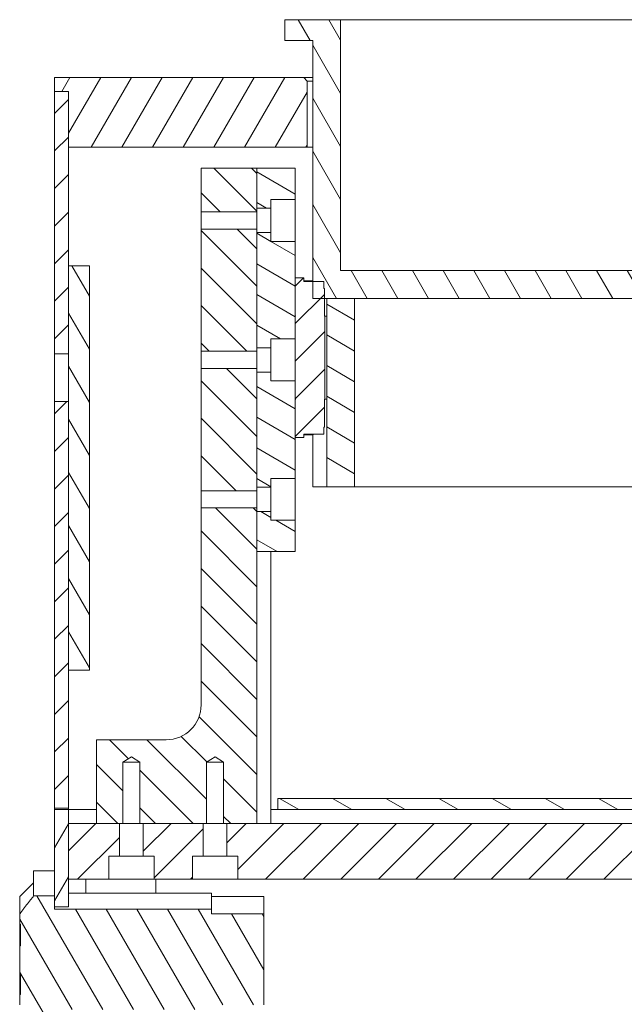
# Model space of a CAD drawing. Header units: millimetres. Extents: x 41 to 1655, y -379 to 1151.
# Tile 32 of 56: x 693 to 780, y 204 to 345. Entities that reach past the tile are written whole.
import ezdxf

# ---------------------------------------------------------------- set-up
doc = ezdxf.new("R2010")
doc.units = ezdxf.units.MM
doc.header["$LTSCALE"] = 4
doc.layers.add('가시적 모서리(ISO)', color=7, linetype='Continuous', lineweight=18)
doc.layers.add('해치', color=7, linetype='Continuous', lineweight=9, true_color=0xff8040)
pattern_1 = [(45, (0, 0), (-2.694077, 2.694077), [])]
pattern_2 = [(59.99998, (0, 0), (-3.299556, 1.905001), [])]
pattern_3 = [(120.00018, (0, 0), (-3.299551, -1.90501), [])]
pattern_4 = [(150.00025, (0, 0), (-1.904986, -3.299565), [])]

msp = doc.modelspace()

# ---------------------------------------------------------------- hatches: boundary and pattern name
at = {"layer": '해치'}
h = msp.add_hatch(dxfattribs=at)
h.set_pattern_fill('ANSI31', color=256, scale=30.48, angle=75.00018, style=0)
h.set_pattern_definition(pattern_3)
h.paths.add_polyline_path([(739.359, 309.412), (739.359, 345.412), (731.359, 345.412), (731.359, 342.412), (735.359, 342.412), (735.359, 307.862), (735.359, 305.412), (737.059, 305.412), (737.359, 305.412), (741.359, 305.412), (909.359, 305.412), (913.359, 305.412), (915.359, 305.412), (915.359, 342.412), (919.359, 342.412), (919.359, 345.412), (911.359, 345.412), (911.359, 309.412)])
h = msp.add_hatch(dxfattribs=at)
h.set_pattern_fill('ANSI31', color=256, scale=30.48, angle=14.99998, style=0)
h.set_pattern_definition(pattern_2)
h.paths.add_polyline_path([(952.359, 335.111), (952.359, 337.111), (916.659, 337.111), (916.159, 336.611), (916.159, 327.111), (950.359, 327.111), (950.359, 335.111)])
h.paths.add_polyline_path([(734.059, 337.111), (698.359, 337.111), (698.359, 335.111), (700.359, 335.111), (700.359, 327.111), (734.559, 327.111), (734.559, 336.611)])
h = msp.add_hatch(dxfattribs=at)
h.set_pattern_fill('ANSI31', color=256, scale=30.48, style=0)
h.set_pattern_definition(pattern_1)
h.paths.add_polyline_path([(698.359, 297.501), (700.359, 297.501), (700.359, 310.111), (700.359, 327.111), (700.359, 335.111), (698.359, 335.111)])
h.paths.add_polyline_path([(698.359, 232.311), (700.359, 232.311), (700.359, 252.111), (700.359, 290.62), (698.359, 290.62)])
h = msp.add_hatch(dxfattribs=at)
h.set_pattern_fill('ANSI31', color=256, scale=30.48, angle=90.00021, style=0)
h.set_pattern_definition([(135.0002, (0, 0), (-2.694067, -2.694087), [])])
h.paths.add_polyline_path([(719.359, 317.84), (727.359, 317.84), (727.359, 318.361), (727.359, 324.111), (719.359, 324.111)])
h.paths.add_polyline_path([(727.359, 315.381), (719.359, 315.381), (719.359, 297.84), (727.359, 297.84), (727.359, 298.361), (727.359, 314.861)])
h.paths.add_polyline_path([(719.359, 277.84), (727.359, 277.84), (727.359, 278.361), (727.359, 294.861), (727.359, 295.381), (719.359, 295.381)])
edge = h.paths.add_edge_path()
edge.add_ellipse((714.359, 247.111), major_axis=(0, -5), ratio=1, start_angle=0, end_angle=90)
edge.add_line((719.359, 247.111), (719.359, 275.381))
edge.add_line((719.359, 275.381), (727.359, 275.381))
edge.add_line((727.359, 275.381), (727.359, 274.861))
edge.add_line((727.359, 274.861), (727.359, 269.111))
edge.add_line((727.359, 269.111), (727.359, 230.111))
edge.add_line((727.359, 230.111), (723.059, 230.111))
edge.add_line((723.059, 230.111), (722.589, 230.111))
edge.add_line((722.589, 230.111), (722.589, 238.911))
edge.add_line((722.589, 238.911), (721.359, 239.649))
edge.add_line((721.359, 239.649), (720.13, 238.911))
edge.add_line((720.13, 238.911), (720.13, 230.111))
edge.add_line((720.13, 230.111), (719.659, 230.111))
edge.add_line((719.659, 230.111), (711.059, 230.111))
edge.add_line((711.059, 230.111), (710.589, 230.111))
edge.add_line((710.589, 230.111), (710.589, 238.911))
edge.add_line((710.589, 238.911), (709.359, 239.649))
edge.add_line((709.359, 239.649), (708.13, 238.911))
edge.add_line((708.13, 238.911), (708.13, 230.111))
edge.add_line((708.13, 230.111), (707.659, 230.111))
edge.add_line((707.659, 230.111), (704.359, 230.111))
edge.add_line((704.359, 230.111), (704.359, 242.111))
edge.add_line((704.359, 242.111), (714.359, 242.111))
h = msp.add_hatch(dxfattribs=at)
h.set_pattern_fill('ANSI31', color=256, scale=30.48, angle=105.00025, style=0)
h.set_pattern_definition(pattern_4)
h.paths.add_polyline_path([(729.359, 318.361), (729.359, 319.611), (732.859, 319.611), (732.859, 324.111), (727.359, 324.111), (727.359, 318.361)])
h.paths.add_polyline_path([(729.359, 298.361), (729.359, 299.611), (732.859, 299.611), (732.859, 302.862), (732.859, 302.912), (732.859, 308.362), (732.859, 313.611), (729.359, 313.611), (729.359, 314.861), (727.359, 314.861), (727.359, 298.361)])
h.paths.add_polyline_path([(729.359, 278.361), (729.359, 279.611), (732.859, 279.611), (732.859, 285.462), (732.859, 290.912), (732.859, 290.962), (732.859, 293.611), (729.359, 293.611), (729.359, 294.861), (727.359, 294.861), (727.359, 278.361)])
h.paths.add_polyline_path([(727.359, 269.111), (732.859, 269.111), (732.859, 273.611), (729.359, 273.611), (729.359, 274.861), (727.359, 274.861)])
h = msp.add_hatch(dxfattribs=at)
h.set_pattern_fill('ANSI31', color=256, scale=30.48, angle=75.00018, style=0)
h.set_pattern_definition(pattern_3)
h.paths.add_polyline_path([(700.359, 310.111), (700.359, 297.501), (700.359, 290.62), (700.359, 252.111), (703.359, 252.111), (703.359, 310.111)])
h = msp.add_hatch(dxfattribs=at)
h.set_pattern_fill('ANSI31', color=256, scale=30.48, style=0)
h.set_pattern_definition(pattern_1)
h.paths.add_polyline_path([(734.089, 285.962), (736.959, 285.962), (736.959, 286.962), (737.059, 286.962), (737.059, 290.962), (737.109, 290.962), (737.109, 302.862), (737.059, 302.862), (737.059, 305.412), (737.059, 306.862), (736.959, 306.862), (736.959, 307.862), (735.359, 307.862), (734.089, 307.862), (734.089, 308.362), (732.859, 308.362), (732.859, 302.912), (732.909, 302.912), (732.909, 302.862), (732.859, 302.862), (732.859, 299.611), (732.859, 293.611), (732.859, 290.962), (732.909, 290.962), (732.909, 290.912), (732.859, 290.912), (732.859, 285.462), (734.089, 285.462)])
h = msp.add_hatch(dxfattribs=at)
h.set_pattern_fill('ANSI31', color=256, scale=30.48, angle=105.00025, style=0)
h.set_pattern_definition(pattern_4)
h.paths.add_polyline_path([(913.359, 278.412), (913.359, 305.412), (909.359, 305.412), (909.359, 278.412)])
h.paths.add_polyline_path([(737.359, 305.412), (737.359, 278.412), (741.359, 278.412), (741.359, 305.412)])
h = msp.add_hatch(dxfattribs=at)
h.set_pattern_fill('ANSI31', color=256, scale=30.48, angle=105.00025, style=0)
h.set_pattern_definition(pattern_4)
h.paths.add_polyline_path([(920.359, 233.711), (730.359, 233.711), (730.359, 232.111), (920.359, 232.111)])
h = msp.add_hatch(dxfattribs=at)
h.set_pattern_fill('ANSI31', color=256, scale=30.48, angle=14.99998, style=0)
h.set_pattern_definition(pattern_2)
h.paths.add_polyline_path([(698.369, 190.498), (698.359, 190.498), (698.359, 136.111), (700.359, 136.111), (700.359, 146.111), (700.359, 203.086), (698.359, 203.086), (698.359, 201.489), (698.359, 190.64), (698.369, 190.64)])
h.paths.add_polyline_path([(698.359, 232.111), (698.359, 219.733), (698.359, 218.136), (700.359, 218.136), (700.359, 222.111), (700.359, 230.111), (700.359, 232.111)])
h = msp.add_hatch(dxfattribs=at)
h.set_pattern_fill('ANSI31', color=256, scale=30.48, style=0)
h.set_pattern_definition(pattern_1)
h.paths.add_polyline_path([(706.109, 225.411), (707.659, 225.411), (707.659, 230.111), (704.359, 230.111), (700.359, 230.111), (700.359, 222.111), (706.109, 222.111)])
h.paths.add_polyline_path([(718.109, 225.411), (719.659, 225.411), (719.659, 230.111), (711.059, 230.111), (711.059, 225.411), (712.609, 225.411), (712.609, 222.111), (718.109, 222.111)])
h.paths.add_polyline_path([(723.059, 225.411), (724.609, 225.411), (724.609, 222.111), (926.109, 222.111), (926.109, 225.411), (927.659, 225.411), (927.659, 230.111), (923.359, 230.111), (727.359, 230.111), (723.059, 230.111)])
h.paths.add_polyline_path([(938.109, 225.411), (939.659, 225.411), (939.659, 230.111), (931.059, 230.111), (931.059, 225.411), (932.609, 225.411), (932.609, 222.111), (938.109, 222.111)])
h.paths.add_polyline_path([(943.059, 225.411), (944.609, 225.411), (944.609, 222.111), (950.359, 222.111), (950.359, 230.111), (946.359, 230.111), (943.059, 230.111)])
h = msp.add_hatch(dxfattribs=at)
h.set_pattern_fill('ANSI31', color=256, scale=30.48, angle=75.00018, style=0)
h.set_pattern_definition(pattern_3)
edge = h.paths.add_edge_path()
edge.add_line((720.859, 217.809), (698.359, 217.809))
edge.add_line((698.359, 217.809), (698.359, 218.136))
edge.add_line((698.359, 218.136), (698.359, 219.733))
edge.add_line((698.359, 219.733), (695.359, 219.733))
edge.add_line((695.359, 219.733), (695.359, 219.697))
edge.add_spline(control_points=[(695.359, 219.697), (694.195, 218.288), (693.359, 217.135)], knot_values=[0, 0, 0, 0.325096, 0.325096, 0.325096], weights=[1, 1.0083101, 1], degree=2, periodic=0)
edge.add_line((693.359, 217.135), (693.359, 215.666))
edge.add_line((693.359, 215.666), (693.459, 215.666))
edge.add_line((693.459, 215.666), (693.459, 212.563))
edge.add_line((693.459, 212.563), (693.359, 212.563))
edge.add_line((693.359, 212.563), (693.359, 208.659))
edge.add_line((693.359, 208.659), (693.459, 208.659))
edge.add_line((693.459, 208.659), (693.459, 205.555))
edge.add_line((693.459, 205.555), (693.359, 205.555))
edge.add_line((693.359, 205.555), (693.359, 204.087))
edge.add_spline(control_points=[(693.359, 204.087), (694.195, 202.934), (695.359, 201.524)], knot_values=[0, 0, 0, 0.325096, 0.325096, 0.325096], weights=[1, 1.0083101, 1], degree=2, periodic=0)
edge.add_line((695.359, 201.524), (695.359, 201.489))
edge.add_line((695.359, 201.489), (698.359, 201.489))
edge.add_line((698.359, 201.489), (698.359, 203.086))
edge.add_line((698.359, 203.086), (698.359, 203.413))
edge.add_line((698.359, 203.413), (720.859, 203.413))
edge.add_line((720.859, 203.413), (720.859, 204.087))
edge.add_line((720.859, 204.087), (728.359, 204.087))
edge.add_line((728.359, 204.087), (728.359, 217.135))
edge.add_line((728.359, 217.135), (720.859, 217.135))
edge.add_line((720.859, 217.135), (720.859, 217.809))

# ---------------------------------------------------------------- linework, layer by layer
at = {"layer": '가시적 모서리(ISO)'}
for p, q in [((739.359, 345.412), (731.359, 345.412)), ((731.359, 345.412), (731.359, 342.412)), ((739.359, 309.412), (739.359, 345.412)), ((751.359, 345.412), (739.359, 345.412)), ((751.359, 345.412), (899.359, 345.412)), ((731.359, 342.412), (735.359, 342.412)), ((735.359, 342.412), (735.359, 305.412)), ((734.059, 337.111), (698.359, 337.111)), ((698.359, 337.111), (698.359, 335.111)), ((734.559, 336.611), (734.059, 337.111)), ((735.359, 337.111), (734.059, 337.111)), ((734.559, 327.111), (734.559, 336.611)), ((734.559, 336.611), (735.359, 336.611)), ((698.359, 335.111), (700.359, 335.111)), ((700.359, 335.111), (698.359, 335.111)), ((698.359, 335.111), (698.359, 297.501)), ((700.359, 335.111), (700.359, 327.111)), ((700.359, 297.501), (700.359, 335.111)), ((700.359, 327.111), (734.559, 327.111)), ((735.359, 327.111), (734.559, 327.111)), ((727.359, 324.111), (719.359, 324.111)), ((719.359, 324.111), (719.359, 317.84)), ((732.859, 324.111), (727.359, 324.111)), ((727.359, 324.111), (727.359, 318.361)), ((727.359, 317.84), (727.359, 324.111)), ((732.859, 319.611), (732.859, 324.111)), ((729.359, 318.361), (729.359, 319.611)), ((729.359, 319.611), (732.859, 319.611)), ((732.859, 319.611), (732.859, 313.611)), ((719.359, 317.84), (727.359, 317.84)), ((719.359, 315.381), (719.359, 317.84)), ((727.359, 318.361), (729.359, 318.361)), ((727.359, 317.84), (727.359, 315.381)), ((729.359, 314.861), (729.359, 318.361)), ((727.359, 315.381), (719.359, 315.381)), ((719.359, 315.381), (719.359, 297.84)), ((727.359, 297.84), (727.359, 315.381)), ((729.359, 314.861), (727.359, 314.861)), ((727.359, 314.861), (727.359, 298.361)), ((729.359, 313.611), (729.359, 314.861)), ((732.859, 313.611), (729.359, 313.611)), ((732.859, 299.611), (732.859, 313.611)), ((700.359, 310.111), (700.359, 252.111)), ((703.359, 310.111), (700.359, 310.111)), ((703.359, 252.111), (703.359, 310.111)), ((911.359, 309.412), (739.359, 309.412)), ((734.089, 308.362), (732.859, 308.362)), ((732.859, 308.362), (732.859, 302.912)), ((734.089, 307.862), (734.089, 308.362)), ((735.359, 307.962), (734.089, 307.962)), ((736.959, 307.862), (734.089, 307.862)), ((736.959, 306.862), (736.959, 307.862)), ((737.059, 306.862), (736.959, 306.862)), ((737.059, 302.862), (737.059, 306.862)), ((735.359, 305.412), (915.359, 305.412)), ((737.359, 305.412), (737.359, 278.412)), ((741.359, 305.412), (737.359, 305.412)), ((741.359, 278.412), (741.359, 305.412)), ((732.859, 302.912), (732.909, 302.912)), ((732.909, 302.862), (732.859, 302.862)), ((732.859, 302.862), (732.859, 290.962)), ((732.909, 302.912), (732.909, 302.862)), ((737.109, 302.862), (737.059, 302.862)), ((737.109, 290.962), (737.109, 302.862)), ((737.109, 302.862), (737.359, 302.862)), ((729.359, 298.361), (729.359, 299.611)), ((729.359, 299.611), (732.859, 299.611)), ((727.359, 298.361), (729.359, 298.361)), ((729.359, 294.861), (729.359, 298.361)), ((698.359, 290.62), (698.359, 297.504)), ((698.359, 297.501), (700.359, 297.501)), ((719.359, 297.84), (727.359, 297.84)), ((719.359, 295.381), (719.359, 297.84)), ((727.359, 297.84), (727.359, 295.381)), ((727.359, 295.381), (719.359, 295.381)), ((719.359, 295.381), (719.359, 277.84)), ((727.359, 277.84), (727.359, 295.381)), ((729.359, 294.861), (727.359, 294.861)), ((727.359, 294.861), (727.359, 278.361)), ((729.359, 293.611), (729.359, 294.861)), ((732.859, 293.611), (729.359, 293.611)), ((732.859, 279.611), (732.859, 293.611)), ((700.359, 290.62), (698.359, 290.62)), ((698.359, 290.62), (698.359, 232.311)), ((700.359, 232.311), (700.359, 290.62)), ((732.859, 290.962), (732.909, 290.962)), ((732.909, 290.912), (732.859, 290.912)), ((732.859, 290.912), (732.859, 285.462)), ((732.909, 290.962), (732.909, 290.912)), ((737.059, 286.962), (737.059, 290.962)), ((737.059, 290.962), (737.109, 290.962)), ((737.359, 290.962), (737.109, 290.962)), ((736.959, 285.962), (736.959, 286.962)), ((736.959, 286.962), (737.059, 286.962)), ((732.859, 285.462), (734.089, 285.462)), ((734.089, 285.962), (736.959, 285.962)), ((734.089, 285.462), (734.089, 285.962)), ((735.409, 285.862), (734.089, 285.862)), ((735.359, 278.412), (735.359, 285.862)), ((735.409, 285.862), (735.409, 285.962)), ((727.359, 278.361), (729.359, 278.361)), ((729.359, 278.361), (729.359, 279.611)), ((729.359, 279.611), (732.859, 279.611)), ((729.359, 274.861), (729.359, 278.361)), ((732.859, 279.611), (732.859, 273.611)), ((737.359, 278.412), (735.359, 278.412)), ((737.359, 278.412), (741.359, 278.412)), ((741.359, 278.412), (753.359, 278.412)), ((897.359, 278.412), (753.359, 278.412)), ((719.359, 277.84), (727.359, 277.84)), ((719.359, 275.381), (719.359, 277.84)), ((727.359, 277.84), (727.359, 275.381)), ((727.359, 275.381), (719.359, 275.381)), ((719.359, 275.381), (719.359, 247.111)), ((727.359, 230.111), (727.359, 275.381)), ((729.359, 274.861), (727.359, 274.861)), ((727.359, 274.861), (727.359, 269.111)), ((729.359, 273.611), (729.359, 274.861)), ((732.859, 273.611), (729.359, 273.611)), ((732.859, 269.111), (732.859, 273.611)), ((727.359, 269.111), (732.859, 269.111)), ((729.359, 269.111), (729.359, 230.111)), ((700.359, 252.111), (703.359, 252.111)), ((714.359, 242.111), (704.359, 242.111)), ((704.359, 242.111), (704.359, 230.111)), ((708.13, 238.911), (709.359, 239.649)), ((708.13, 230.111), (708.13, 238.911)), ((708.13, 238.911), (710.589, 238.911)), ((709.359, 239.649), (710.589, 238.911)), ((710.589, 238.911), (710.589, 230.111)), ((720.13, 238.911), (721.359, 239.649)), ((720.13, 230.111), (720.13, 238.911)), ((720.13, 238.911), (722.589, 238.911)), ((721.359, 239.649), (722.589, 238.911)), ((722.589, 238.911), (722.589, 230.111)), ((920.359, 233.711), (730.359, 233.711)), ((730.359, 233.711), (730.359, 232.111)), ((698.359, 232.311), (700.359, 232.311)), ((698.359, 232.311), (698.359, 232.111)), ((698.359, 232.111), (698.359, 218.136)), ((700.359, 232.111), (698.359, 232.111)), ((700.359, 232.111), (700.359, 232.311)), ((700.359, 232.111), (704.359, 232.111)), ((700.359, 218.136), (700.359, 232.111)), ((729.359, 232.111), (730.359, 232.111)), ((730.359, 232.111), (920.359, 232.111)), ((707.659, 230.111), (700.359, 230.111)), ((700.359, 230.111), (700.359, 222.111)), ((704.359, 230.111), (708.13, 230.111)), ((707.659, 225.411), (707.659, 230.111)), ((710.589, 230.111), (708.13, 230.111)), ((710.589, 230.111), (720.13, 230.111)), ((719.659, 230.111), (711.059, 230.111)), ((711.059, 230.111), (711.059, 225.411)), ((719.659, 225.411), (719.659, 230.111)), ((722.589, 230.111), (720.13, 230.111)), ((722.589, 230.111), (727.359, 230.111)), ((927.659, 230.111), (723.059, 230.111)), ((723.059, 230.111), (723.059, 225.411)), ((706.109, 225.411), (707.659, 225.411)), ((706.109, 222.111), (706.109, 225.411)), ((707.659, 225.411), (711.059, 225.411)), ((711.059, 225.411), (712.609, 225.411)), ((712.609, 225.411), (712.609, 222.111)), ((718.109, 225.411), (719.659, 225.411)), ((718.109, 222.111), (718.109, 225.411)), ((719.659, 225.411), (723.059, 225.411)), ((723.059, 225.411), (724.609, 225.411)), ((724.609, 225.411), (724.609, 222.111)), ((698.359, 223.312), (695.359, 223.312)), ((695.359, 220.137), (695.359, 223.312)), ((700.359, 222.111), (706.109, 222.111)), ((702.859, 222.111), (702.859, 220.111)), ((712.609, 222.111), (706.109, 222.111)), ((712.609, 222.111), (718.109, 222.111)), ((712.859, 222.111), (712.859, 220.111)), ((724.609, 222.111), (718.109, 222.111)), ((724.609, 222.111), (926.109, 222.111)), ((693.359, 219.611), (695.359, 221.611)), ((693.359, 217.135), (693.359, 219.611)), ((695.359, 219.733), (695.359, 220.137)), ((698.359, 219.733), (695.359, 219.733)), ((695.359, 219.733), (695.359, 219.697)), ((698.359, 217.809), (698.359, 219.733)), ((700.359, 220.111), (720.859, 220.111)), ((720.859, 217.809), (720.859, 220.111)), ((720.859, 219.611), (728.359, 219.611)), ((728.359, 217.135), (728.359, 219.611)), ((698.359, 218.136), (700.359, 218.136)), ((720.859, 217.809), (698.359, 217.809)), ((720.859, 217.135), (720.859, 217.809)), ((693.359, 217.135), (693.359, 215.666)), ((728.359, 217.135), (720.859, 217.135)), ((728.359, 204.087), (728.359, 217.135)), ((693.359, 215.666), (693.459, 215.666)), ((693.359, 215.666), (693.359, 212.563)), ((693.459, 215.666), (693.459, 212.563)), ((693.459, 212.563), (693.359, 212.563)), ((693.359, 212.563), (693.359, 208.659)), ((693.359, 208.659), (693.459, 208.659)), ((693.359, 208.659), (693.359, 205.555)), ((693.459, 208.659), (693.459, 205.555)), ((693.459, 205.555), (693.359, 205.555)), ((693.359, 205.555), (693.359, 204.087))]:
    msp.add_line(p, q, dxfattribs=at)
msp.add_arc((714.359, 247.111), 5, 270, 0, dxfattribs=at)
msp.add_rational_spline([(695.359, 219.697), (694.195, 218.288), (693.359, 217.135)], [1, 1.00831014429, 1], degree=2, dxfattribs=at)

doc.saveas('drawing.dxf')
